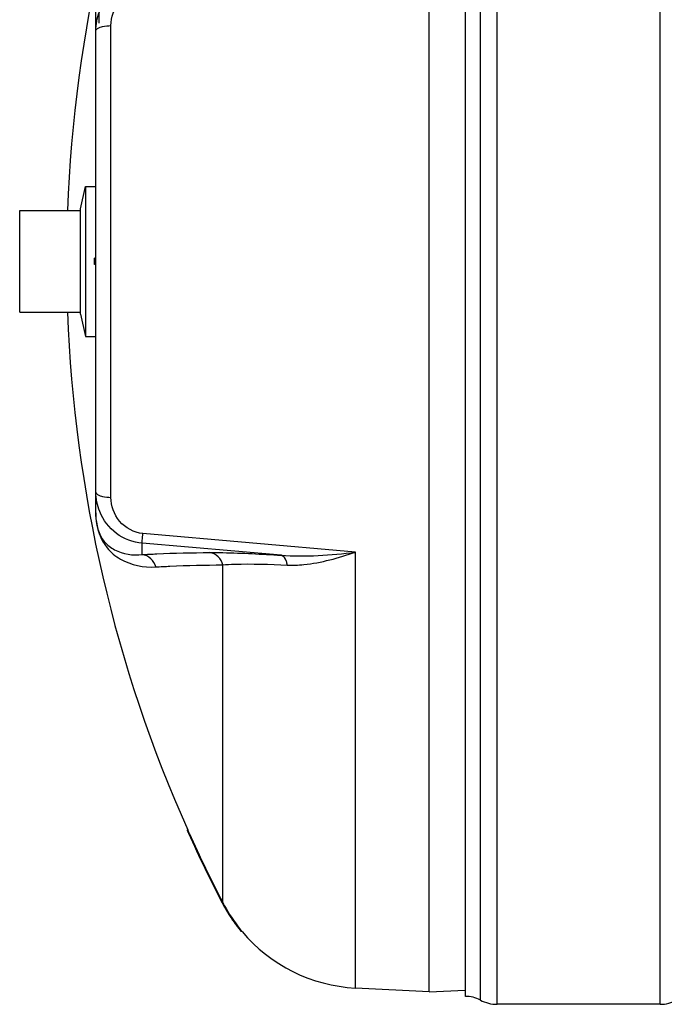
# Model space of a CAD drawing. Header units: millimetres. Extents: x 0 to 297, y 0 to 210.
# Tile 3 of 36: x 35 to 55, y 63 to 94. Entities that reach past the tile are written whole.
import ezdxf

# ---------------------------------------------------------------- set-up
doc = ezdxf.new("R2010")
doc.units = ezdxf.units.MM
doc.header["$LTSCALE"] = 16.335
doc.layers.get('0').update_dxf_attribs({"linetype": 'CONTINUOUS'})
doc.layers.add('08_SURFACES', color=7, linetype='CONTINUOUS')
doc.layers.add('AXES_REF', color=7, linetype='CONTINUOUS')

msp = doc.modelspace()

# ---------------------------------------------------------------- linework, layer by layer
at = {"color": 7, "linetype": 'Continuous'}
for p, q in [((47.46, 63.571), (47.46, 109.571)), ((36.96, 78.578), (36.96, 94.557)), ((37.06, 94.074), (37.06, 94.557)), ((34.56, 84.971), (34.56, 88.171)), ((34.56, 88.171), (36.48, 88.171)), ((36.48, 84.909), (36.48, 88.233)), ((36.92, 86.471), (36.92, 86.671)), ((36.96, 86.671), (36.92, 86.671)), ((36.96, 86.471), (36.92, 86.471)), ((34.56, 84.971), (36.48, 84.971)), ((47.46, 63.571), (45.134, 63.692)), ((47.46, 63.571), (48.597, 63.63))]:
    msp.add_line(p, q, dxfattribs=at)
at = {"color": 9, "linetype": 'Continuous'}
for p, q in [((36.95, 94.467), (36.95, 88.934)), ((37.434, 79.144), (37.434, 93.997)), ((36.95, 84.207), (36.95, 78.674)), ((45.134, 77.416), (38.438, 78.006)), ((38.421, 77.341), (38.421, 77.699)), ((42.792, 77.32), (38.421, 77.699)), ((45.134, 63.692), (45.134, 77.416))]:
    msp.add_line(p, q, dxfattribs=at)
msp.add_lwpolyline([(36.95, 78.674), (36.952, 78.664), (36.954, 78.654), (36.956, 78.644), (36.957, 78.634), (36.958, 78.624), (36.959, 78.614), (36.96, 78.604), (36.96, 78.594), (36.96, 78.584)], dxfattribs=at)
for centre, radius, start, end in [((39.318, 78.672), 2.368, 179.9594, 183.5493), ((39.2, 78.667), 2.25, 183.5913, 183.8978)]:
    msp.add_arc(centre, radius, start, end, dxfattribs=at)
at = {"color": 7, "linetype": 'Continuous'}
msp.add_arc((45.396, 68.686), 5, 220.0169, 267, dxfattribs=at)
at = {"color": 9, "linetype": 'Continuous'}
for points, knots in [([(37.434, 93.997), (37.434, 94.264), (37.626, 94.826), (38.164, 95.11), (38.438, 95.135)], [0, 0, 0, 0, 0.491863, 1, 1, 1, 1]), ([(37.01, 93.904), (37.022, 93.912), (37.051, 93.928), (37.081, 93.94), (37.098, 93.946)], [0, 0, 0, 0, 0.45949, 1, 1, 1, 1]), ([(37.098, 93.946), (37.121, 93.954), (37.231, 93.984), (37.345, 93.995), (37.434, 93.997)], [0, 0, 0, 0, 0.217816, 1, 1, 1, 1]), ([(36.96, 93.832), (36.96, 93.845), (36.972, 93.874), (36.996, 93.894), (37.01, 93.904)], [0, 0, 0, 0, 0.432743, 1, 1, 1, 1]), ([(36.96, 79.309), (36.96, 79.296), (36.972, 79.267), (36.996, 79.247), (37.01, 79.238)], [0, 0, 0, 0, 0.432744, 1, 1, 1, 1]), ([(37.01, 79.238), (37.022, 79.229), (37.051, 79.213), (37.081, 79.201), (37.098, 79.195)], [0, 0, 0, 0, 0.459491, 1, 1, 1, 1]), ([(37.098, 79.195), (37.121, 79.187), (37.231, 79.157), (37.345, 79.146), (37.434, 79.144)], [0, 0, 0, 0, 0.217816, 1, 1, 1, 1]), ([(38.438, 78.006), (38.164, 78.031), (37.626, 78.315), (37.434, 78.877), (37.434, 79.144)], [0, 0, 0, 0, 0.508115, 1, 1, 1, 1]), ([(36.955, 78.514), (36.979, 78.172), (37.162, 77.631), (37.874, 77.049), (38.467, 76.929), (38.845, 76.952)], [0, 0, 0, 0, 0.378399, 0.580214, 1, 1, 1, 1]), ([(36.96, 78.578), (36.961, 78.289), (37.079, 77.825), (37.667, 77.375), (38.129, 77.308), (38.421, 77.341)], [0, 0, 0, 0, 0.400553, 0.592835, 1, 1, 1, 1]), ([(38.421, 77.699), (38.131, 77.724), (37.558, 77.941), (37.189, 78.427), (37.081, 78.693)], [0, 0, 0, 0, 0.503033, 1, 1, 1, 1]), ([(38.421, 77.699), (38.41, 77.727), (38.437, 77.834), (38.433, 77.934), (38.438, 78.006)], [0, 0, 0, 0, 0.292106, 1, 1, 1, 1]), ([(38.421, 77.341), (38.572, 77.35), (39.283, 77.387), (39.995, 77.401), (40.555, 77.405)], [0, 0, 0, 0, 0.213231, 1, 1, 1, 1]), ([(40.555, 77.405), (40.691, 77.407), (41.438, 77.398), (42.183, 77.358), (42.792, 77.32)], [0, 0, 0, 0, 0.182409, 1, 1, 1, 1]), ([(42.989, 77.01), (42.983, 77.05), (42.957, 77.168), (42.876, 77.306), (42.792, 77.32)], [0, 0, 0, 0, 0.324564, 1, 1, 1, 1]), ([(42.989, 77.01), (43.162, 77.002), (43.895, 77.033), (44.606, 77.238), (45.134, 77.416)], [0, 0, 0, 0, 0.237356, 1, 1, 1, 1]), ([(38.845, 76.952), (38.995, 76.962), (39.698, 76.999), (40.402, 77.012), (40.955, 77.017)], [0, 0, 0, 0, 0.213226, 1, 1, 1, 1]), ([(40.955, 77.017), (41.078, 77.028), (41.756, 77.062), (42.435, 77.037), (42.989, 77.01)], [0, 0, 0, 0, 0.181577, 1, 1, 1, 1])]:
    msp.add_open_spline(points, degree=3, knots=knots, dxfattribs=at)
for points in [[(36.96, 93.832), (36.96, 94.034), (36.999, 94.239), (37.073, 94.427)], [(37.081, 78.693), (37.002, 78.887), (36.96, 79.1), (36.96, 79.309)], [(38.845, 76.952), (38.804, 77.14), (38.612, 77.321), (38.421, 77.341)], [(40.955, 77.017), (40.918, 77.199), (40.74, 77.385), (40.555, 77.405)], [(42.792, 77.32), (43.571, 77.262), (44.358, 77.326), (45.134, 77.416)]]:
    msp.add_open_spline(points, degree=3, dxfattribs=at)
at = {"layer": '08_SURFACES', "color": 9, "linetype": 'Continuous'}
for p, q in [((40.955, 66.387), (40.955, 77.017)), ((39.879, 68.571), (39.9, 68.571)), ((41.459, 65.571), (41.485, 65.571))]:
    msp.add_line(p, q, dxfattribs=at)
at = {"layer": '08_SURFACES', "color": 7, "linetype": 'Continuous'}
for p, q in [((39.834, 68.671), (39.835, 68.668)), ((39.856, 68.671), (39.834, 68.671)), ((39.838, 68.661), (39.879, 68.571)), ((39.9, 68.571), (39.856, 68.669)), ((39.875, 68.628), (39.865, 68.65)), ((41.561, 65.477), (41.514, 65.535)), ((41.566, 65.471), (41.54, 65.471))]:
    msp.add_line(p, q, dxfattribs=at)
for points in [[(39.835, 68.668), (39.836, 68.665), (39.839, 68.658)], [(39.844, 68.648), (39.849, 68.636), (39.856, 68.622), (39.862, 68.606)], [(39.857, 68.668), (39.856, 68.67), (39.856, 68.671)], [(39.862, 68.606), (39.87, 68.589), (39.879, 68.571)], [(39.9, 68.571), (39.893, 68.586), (39.887, 68.601), (39.88, 68.615), (39.875, 68.628)]]:
    msp.add_lwpolyline(points, dxfattribs=at)
for centre, radius, start, end in [((79.94, 86.571), 43.9, 155.9368, 177.9113), ((79.94, 86.571), 43.9, 182.0887, 204.0632), ((79.94, 86.571), 43.92, 204.1946, 207.3718), ((79.94, 86.571), 43.9, 204.2063, 207.3718), ((45.393, 68.684), 5.017, 207.3718, 207.5516), ((45.396, 68.686), 5.02, 207.5518, 209.1566), ((45.395, 68.685), 4.999, 207.3719, 208.6136), ((45.404, 68.691), 5.01, 208.6226, 218.5303), ((45.397, 68.687), 5.022, 209.1565, 209.6329), ((45.396, 68.686), 5.021, 209.6328, 211.2999), ((45.395, 68.685), 5.019, 211.3001, 211.8157), ((45.396, 68.686), 5.02, 211.8158, 213.4997), ((45.395, 68.686), 5.02, 213.4997, 213.8936), ((45.395, 68.686), 5.019, 213.8936, 215.372), ((45.397, 68.687), 5.021, 215.372, 215.8288), ((45.397, 68.687), 5.022, 215.8288, 217.4853), ((45.395, 68.685), 5.019, 217.4854, 218.0293), ((45.393, 68.684), 5.017, 218.0293, 218.3581), ((44.696, 68.129), 4.106, 218.5461, 218.7821), ((46.015, 69.189), 5.798, 218.7864, 219.0762)]:
    msp.add_arc(centre, radius, start, end, dxfattribs=at)
msp.add_open_spline([(41.459, 65.571), (41.482, 65.541), (41.484, 65.539), (41.537, 65.474), (41.535, 65.477)], degree=3, knots=[0, 0, 0, 0, 0.924598, 1, 1, 1, 1], dxfattribs=at)
at = {"layer": 'AXES_REF', "color": 9, "linetype": 'Continuous'}
for p, q in [((49.071, 63.313), (49.071, 109.828)), ((49.6, 63.181), (49.6, 109.961)), ((54.73, 63.181), (54.73, 109.961))]:
    msp.add_line(p, q, dxfattribs=at)
at = {"layer": 'AXES_REF', "color": 7, "linetype": 'Continuous'}
for p, q in [((48.6, 63.431), (48.6, 109.711)), ((36.48, 88.233), (36.636, 88.934)), ((36.636, 88.934), (36.636, 84.207)), ((36.636, 88.934), (36.96, 88.934)), ((36.48, 84.909), (36.636, 84.207)), ((36.636, 84.207), (36.96, 84.207)), ((54.73, 63.181), (49.6, 63.181))]:
    msp.add_line(p, q, dxfattribs=at)
for centre, radius, start, end in [((48.6, 62.431), 1, 61.9275, 90), ((49.6, 64.306), 1.125, 241.9275, 270), ((54.73, 64.306), 1.125, 270, 298.0725)]:
    msp.add_arc(centre, radius, start, end, dxfattribs=at)

doc.saveas('drawing.dxf')
